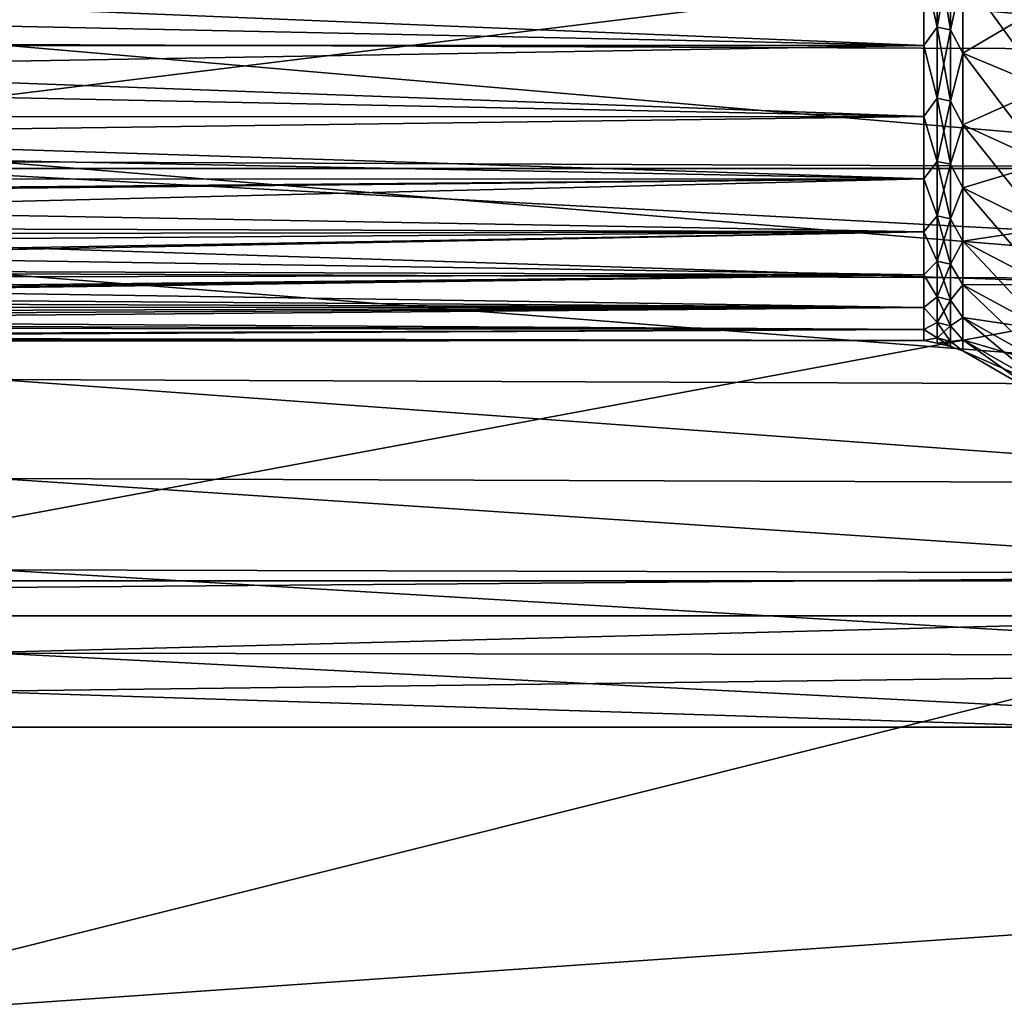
# Model space of a CAD drawing. Header units: metres. Extents: x -258 to 72, y -72 to 102.
# Tile 73 of 256: x -47 to -36, y -18 to -8. Entities that reach past the tile are written whole.
import ezdxf

# ---------------------------------------------------------------- set-up
doc = ezdxf.new("R2010")
doc.units = ezdxf.units.M
doc.layers.add('solid_FREESTAND_ASM_SW0005', color=7, linetype='CONTINUOUS')

msp = doc.modelspace()

# ---------------------------------------------------------------- linework, layer by layer
at = {"layer": 'solid_FREESTAND_ASM_SW0005'}
for points in [[(-76.866859, 13.5, 45.799999), (-18.621225, -13.5, 45.799999), (-19.621469, -11.999912, 45.799999)], [(-76.866859, -13.5, 45.799999), (-18.621225, -13.5, 45.799999), (-76.866859, 13.5, 45.799999)], [(-76.866859, 13.5, 45.799999), (-19.621469, -11.999912, 45.799999), (-20.501156, -10.426056, 45.799999)], [(-76.866859, 13.5, 45.799999), (-20.501156, -10.426056, 45.799999), (-21.254854, -8.788127, 45.799999)], [(-76.866859, 13.5, 45.799999), (-21.254854, -8.788127, 45.799999), (-21.877932, -7.096202, 45.799999)], [(-51.736538, -4.555097, -872.539917), (-51.326477, -9.09376, -872.5448), (-32.482037, -6.771215, -872.140686)], [(71.904762, -9.271183, -887), (-71.904762, -9.271173, -887), (-72.351036, -4.645118, -887)], [(72.351036, -4.645123, -887), (71.904762, -9.271183, -887), (-72.351036, -4.645118, -887)], [(-46.767746, -6.744918, 19.73481), (-32.102013, -6.798222, 19.154945), (-32.100376, -8.056436, 19.847288)], [(-46.766125, -7.997941, 20.387783), (-46.767746, -6.744918, 19.73481), (-32.100376, -8.056436, 19.847288)], [(-51.326477, -9.09376, -872.5448), (-31.977921, -10.126703, -872.146729), (-32.482037, -6.771215, -872.140686)], [(-37.11467, -7.017756, 40.851162), (-37.11467, -7.822124, 40.122124), (-37.25359, -7.197666, 40.684277)], [(-37.11467, -7.822124, 24.477877), (-37.11467, -7.017756, 23.74884), (-37.25359, -7.197667, 23.915724)], [(-36.979843, -7.040683, 23.720903), (-37.11467, -7.017756, 23.74884), (-37.11467, -7.822124, 24.477877)], [(-36.979843, -7.847679, 40.147678), (-37.11467, -7.822124, 40.122124), (-37.11467, -7.017756, 40.851162)], [(-36.979843, -7.847679, 40.147678), (-37.11467, -7.017756, 40.851162), (-36.979843, -7.040683, 40.879097)], [(-36.979843, -7.040683, 23.720903), (-37.11467, -7.822124, 24.477877), (-36.979843, -7.847679, 24.452322)], [(-36.979843, -7.847679, 40.147678), (-36.979843, -7.040683, 40.879097), (-36.853588, -7.267479, 40.765602)], [(-36.979843, -7.040683, 23.720903), (-36.979843, -7.847679, 24.452322), (-36.853588, -7.267481, 23.8344)], [(-57, -7.199108, 23.916962), (-37.25359, -8.008962, 24.686916), (-37.25359, -7.197667, 23.915724)], [(-57, -7.199108, 23.916962), (-57, -8.010476, 24.688511), (-37.25359, -8.008962, 24.686916)], [(-56.561249, -7.602332, 40.319168), (-37.25359, -7.197666, 40.684277), (-37.25359, -8.00896, 39.913086)], [(-37.11467, -7.822124, 40.122124), (-37.25359, -8.00896, 39.913086), (-37.25359, -7.197666, 40.684277)], [(-37.11467, -7.822124, 24.477877), (-37.25359, -7.197667, 23.915724), (-37.25359, -8.008962, 24.686916)], [(-36.979843, -7.847679, 40.147678), (-36.853588, -7.267479, 40.765602), (-36.853588, -8.086643, 39.986927)], [(-36.979843, -7.847679, 24.452322), (-36.853588, -8.086644, 24.613073), (-36.853588, -7.267481, 23.8344)], [(-36.853588, -7.267479, 40.765602), (-36, -7.588509, 41.139515), (-36, -8.443857, 40.326443)], [(-36.853588, -8.086643, 39.986927), (-36.853588, -7.267479, 40.765602), (-36, -8.443857, 40.326443)], [(-36.853588, -7.267481, 23.8344), (-36.853588, -8.086644, 24.613073), (-36, -7.588509, 23.460485)], [(-56.561249, -8.3395, 39.5495), (-56.561249, -7.602332, 40.319168), (-37.25359, -8.00896, 39.913086)], [(-36.853588, -8.086644, 24.613073), (-36, -8.443857, 24.273558), (-36, -7.588509, 23.460485)], [(-37.11467, -7.822124, 40.122124), (-37.11467, -8.551161, 39.317757), (-37.25359, -8.00896, 39.913086)], [(-37.11467, -8.551161, 25.282244), (-37.11467, -7.822124, 24.477877), (-37.25359, -8.008962, 24.686916)], [(-36.979843, -7.847679, 24.452322), (-37.11467, -7.822124, 24.477877), (-37.11467, -8.551161, 25.282244)], [(-36.979843, -8.579097, 39.340683), (-37.11467, -8.551161, 39.317757), (-37.11467, -7.822124, 40.122124)], [(-36.979843, -8.579097, 39.340683), (-37.11467, -7.822124, 40.122124), (-36.979843, -7.847679, 40.147678)], [(-36.979843, -7.847679, 24.452322), (-37.11467, -8.551161, 25.282244), (-36.979843, -8.579097, 25.259317)], [(-36.979843, -8.579097, 39.340683), (-36.979843, -7.847679, 40.147678), (-36.853588, -8.086643, 39.986927)], [(-36.979843, -7.847679, 24.452322), (-36.979843, -8.579097, 25.259317), (-36.853588, -8.086644, 24.613073)], [(-57, -8.010476, 24.688511), (-37.25359, -8.738072, 25.53623), (-37.25359, -8.008962, 24.686916)], [(-57, -8.010476, 24.688511), (-57, -8.739587, 25.538187), (-37.25359, -8.738072, 25.53623)], [(-56.561249, -8.3395, 39.5495), (-37.25359, -8.00896, 39.913086), (-37.25359, -8.738071, 39.06377)], [(-46.766125, -7.997941, 20.387783), (-32.100376, -8.056436, 19.847288), (-32.098587, -9.263122, 20.630524)], [(-46.764347, -9.202085, 21.126316), (-46.766125, -7.997941, 20.387783), (-32.098587, -9.263122, 20.630524)], [(-37.11467, -8.551161, 39.317757), (-37.25359, -8.738071, 39.06377), (-37.25359, -8.00896, 39.913086)], [(-37.11467, -8.551161, 25.282244), (-37.25359, -8.008962, 24.686916), (-37.25359, -8.738072, 25.53623)], [(-36.979843, -8.579097, 39.340683), (-36.853588, -8.086643, 39.986927), (-36.853588, -8.822826, 39.129375)], [(-36.979843, -8.579097, 25.259317), (-36.853588, -8.822828, 25.470625), (-36.853588, -8.086644, 24.613073)], [(-36.853588, -8.086643, 39.986927), (-36, -8.443857, 40.326443), (-36, -9.212557, 39.431007)], [(-36.853588, -8.822826, 39.129375), (-36.853588, -8.086643, 39.986927), (-36, -9.212557, 39.431007)], [(-36.853588, -8.086644, 24.613073), (-36.853588, -8.822828, 25.470625), (-36, -8.443857, 24.273558)], [(-56.561249, -8.9991, 38.712387), (-56.561249, -8.3395, 39.5495), (-37.25359, -8.738071, 39.06377)], [(-36.853588, -8.822828, 25.470625), (-36, -9.212557, 25.168991), (-36, -8.443857, 24.273558)], [(-37.11467, -8.551161, 39.317757), (-37.11467, -9.197845, 38.445805), (-37.25359, -8.738071, 39.06377)], [(-37.11467, -9.197845, 26.154196), (-37.11467, -8.551161, 25.282244), (-37.25359, -8.738072, 25.53623)], [(-36.979843, -8.579097, 25.259317), (-37.11467, -8.551161, 25.282244), (-37.11467, -9.197845, 26.154196)], [(-36.979843, -9.227894, 38.465881), (-37.11467, -9.197845, 38.445805), (-37.11467, -8.551161, 39.317757)], [(-36.979843, -9.227894, 38.465881), (-37.11467, -8.551161, 39.317757), (-36.979843, -8.579097, 39.340683)], [(-36.979843, -8.579097, 25.259317), (-37.11467, -9.197845, 26.154196), (-36.979843, -9.227894, 26.134119)], [(-36.979843, -9.227894, 38.465881), (-36.979843, -8.579097, 39.340683), (-36.853588, -8.822826, 39.129375)], [(-36.979843, -8.579097, 25.259317), (-36.979843, -9.227894, 26.134119), (-36.853588, -8.822828, 25.470625)], [(-57, -8.739587, 25.538187), (-37.25359, -9.37752, 26.454948), (-37.25359, -8.738072, 25.53623)], [(-57, -8.739587, 25.538187), (-57, -9.378964, 26.457268), (-37.25359, -9.37752, 26.454948)], [(-56.561249, -8.9991, 38.712387), (-37.25359, -8.738071, 39.06377), (-37.25359, -9.377519, 38.145054)], [(-37.11467, -9.197845, 38.445805), (-37.25359, -9.377519, 38.145054), (-37.25359, -8.738071, 39.06377)], [(-37.11467, -9.197845, 26.154196), (-37.25359, -8.738072, 25.53623), (-37.25359, -9.37752, 26.454948)], [(-36.979843, -9.227894, 38.465881), (-36.853588, -8.822826, 39.129375), (-36.853588, -9.468476, 38.201748)], [(-36.979843, -9.227894, 26.134119), (-36.853588, -9.468477, 26.398254), (-36.853588, -8.822828, 25.470625)], [(-36.853588, -8.822826, 39.129375), (-36, -9.212557, 39.431007), (-36, -9.886707, 38.462429)], [(-36.853588, -9.468476, 38.201748), (-36.853588, -8.822826, 39.129375), (-36, -9.886707, 38.462429)], [(-36.853588, -8.822828, 25.470625), (-36.853588, -9.468477, 26.398254), (-36, -9.212557, 25.168991)], [(-56.561249, -9.574983, 37.815632), (-56.561249, -8.9991, 38.712387), (-37.25359, -9.377519, 38.145054)], [(-51.326477, -9.09376, -872.5448), (-50.644688, -13.599616, -872.55304), (-31.977921, -10.126703, -872.146729)], [(71.163025, -13.859081, -887), (-71.163025, -13.859069, -887), (-71.904762, -9.271173, -887)], [(71.904762, -9.271183, -887), (71.163025, -13.859081, -887), (-71.904762, -9.271173, -887)], [(-46.764347, -9.202085, 21.126316), (-32.098587, -9.263122, 20.630524), (-32.096684, -10.411237, 21.494179)], [(-46.76244, -10.350616, 21.940458), (-46.764347, -9.202085, 21.126316), (-32.096684, -10.411237, 21.494179)], [(-37.11467, -9.197845, 38.445805), (-37.11467, -9.755949, 37.514664), (-37.25359, -9.377519, 38.145054)], [(-37.11467, -9.755949, 27.085337), (-37.11467, -9.197845, 26.154196), (-37.25359, -9.37752, 26.454948)], [(-36.979843, -9.227894, 26.134119), (-37.11467, -9.197845, 26.154196), (-37.11467, -9.755949, 27.085337)], [(-36.979843, -9.787821, 37.5317), (-37.11467, -9.755949, 37.514664), (-37.11467, -9.197845, 38.445805)], [(-36.979843, -9.787821, 37.5317), (-37.11467, -9.197845, 38.445805), (-36.979843, -9.227894, 38.465881)], [(-36.979843, -9.227894, 26.134119), (-37.11467, -9.755949, 27.085337), (-36.979843, -9.787821, 27.0683)], [(-36.979843, -9.787821, 37.5317), (-36.979843, -9.227894, 38.465881), (-36.853588, -9.468476, 38.201748)], [(-36.979843, -9.227894, 26.134119), (-36.979843, -9.787821, 27.0683), (-36.853588, -9.468477, 26.398254)], [(-36.853588, -9.468477, 26.398254), (-36, -9.886707, 26.137571), (-36, -9.212557, 25.168991)], [(-57, -9.378964, 26.457268), (-56.944229, -9.55235, 26.745262), (-37.25359, -9.37752, 26.454948)], [(-56.944229, -9.55235, 26.745262), (-56.842972, -9.863817, 27.319277), (-37.25359, -9.37752, 26.454948)], [(-56.842972, -9.863817, 27.319277), (-37.25359, -9.920741, 27.433645), (-37.25359, -9.37752, 26.454948)], [(-56.561249, -9.574983, 37.815632), (-37.25359, -9.377519, 38.145054), (-37.25359, -9.92074, 37.166355)], [(-37.11467, -9.755949, 37.514664), (-37.25359, -9.92074, 37.166355), (-37.25359, -9.377519, 38.145054)], [(-37.11467, -9.755949, 27.085337), (-37.25359, -9.37752, 26.454948), (-37.25359, -9.920741, 27.433645)], [(-36.979843, -9.787821, 37.5317), (-36.853588, -9.468476, 38.201748), (-36.853588, -10.016966, 37.213558)], [(-36.979843, -9.787821, 27.0683), (-36.853588, -10.016967, 27.386444), (-36.853588, -9.468477, 26.398254)], [(-36.853588, -9.468476, 38.201748), (-36, -9.886707, 38.462429), (-36, -10.459414, 37.430611)], [(-36.853588, -10.016966, 37.213558), (-36.853588, -9.468476, 38.201748), (-36, -10.459414, 37.430611)], [(-36.853588, -9.468477, 26.398254), (-36.853588, -10.016967, 27.386444), (-36, -9.886707, 26.137571)], [(-56.561249, -10.061789, 36.867592), (-56.561249, -9.574983, 37.815632), (-37.25359, -9.92074, 37.166355)], [(-37.11467, -9.755949, 37.514664), (-37.11467, -10.220098, 36.533302), (-37.25359, -9.92074, 37.166355)], [(-37.11467, -10.220098, 28.066696), (-37.11467, -9.755949, 27.085337), (-37.25359, -9.920741, 27.433645)], [(-36.979843, -9.787821, 27.0683), (-37.11467, -9.755949, 27.085337), (-37.11467, -10.220098, 28.066696)], [(-36.979843, -10.253487, 36.547134), (-37.11467, -10.220098, 36.533302), (-37.11467, -9.755949, 37.514664)], [(-36.979843, -10.253487, 36.547134), (-37.11467, -9.755949, 37.514664), (-36.979843, -9.787821, 37.5317)], [(-36.979843, -9.787821, 27.0683), (-37.11467, -10.220098, 28.066696), (-36.979843, -10.253487, 28.052866)], [(-36.979843, -10.253487, 36.547134), (-36.979843, -9.787821, 37.5317), (-36.853588, -10.016966, 37.213558)], [(-36.979843, -9.787821, 27.0683), (-36.979843, -10.253487, 28.052866), (-36.853588, -10.016967, 27.386444)], [(-56.842972, -9.863817, 27.319277), (-56.812832, -9.956503, 27.50724), (-37.25359, -9.920741, 27.433645)], [(-36.853588, -10.016967, 27.386444), (-36, -10.459414, 27.16939), (-36, -9.886707, 26.137571)], [(-56.812832, -9.956503, 27.50724), (-56.715324, -10.26132, 28.200268), (-37.25359, -9.920741, 27.433645)], [(-56.715324, -10.26132, 28.200268), (-56.704193, -10.297132, 28.291061), (-37.25359, -9.920741, 27.433645)], [(-56.704193, -10.297132, 28.291061), (-37.25359, -10.362162, 28.462278), (-37.25359, -9.920741, 27.433645)], [(-56.561249, -10.061789, 36.867592), (-37.25359, -9.92074, 37.166355), (-37.25359, -10.362161, 36.137722)], [(-37.11467, -10.220098, 36.533302), (-37.25359, -10.362161, 36.137722), (-37.25359, -9.92074, 37.166355)], [(-37.11467, -10.220098, 28.066696), (-37.25359, -9.920741, 27.433645), (-37.25359, -10.362162, 28.462278)], [(-56.582916, -10.401258, 36.030464), (-56.561249, -10.061789, 36.867592), (-37.25359, -10.362161, 36.137722)], [(-36.979843, -10.253487, 36.547134), (-36.853588, -10.016966, 37.213558), (-36.853588, -10.462668, 36.17495)], [(-36.979843, -10.253487, 28.052866), (-36.853588, -10.462669, 28.425055), (-36.853588, -10.016967, 27.386444)], [(-36.853588, -10.016966, 37.213558), (-36, -10.459414, 37.430611), (-36, -10.924805, 36.346127)], [(-36.853588, -10.462668, 36.17495), (-36.853588, -10.016966, 37.213558), (-36, -10.924805, 36.346127)], [(-36.853588, -10.016967, 27.386444), (-36.853588, -10.462669, 28.425055), (-36, -10.459414, 27.16939)], [(-50.644688, -13.599616, -872.55304), (-31.274673, -13.446166, -872.155212), (-31.977921, -10.126703, -872.146729)], [(-56.704193, -10.297132, 28.291061), (-56.623459, -10.573704, 29.090748), (-37.25359, -10.362162, 28.462278)], [(-37.11467, -10.220098, 36.533302), (-37.11467, -10.585821, 35.511173), (-37.25359, -10.362161, 36.137722)], [(-37.11467, -10.585821, 29.088827), (-37.11467, -10.220098, 28.066696), (-37.25359, -10.362162, 28.462278)], [(-36.979843, -10.253487, 28.052866), (-37.11467, -10.220098, 28.066696), (-37.11467, -10.585821, 29.088827)], [(-36.979843, -10.620405, 35.521664), (-37.11467, -10.585821, 35.511173), (-37.11467, -10.220098, 36.533302)], [(-36.979843, -10.620405, 35.521664), (-37.11467, -10.220098, 36.533302), (-36.979843, -10.253487, 36.547134)], [(-36.979843, -10.253487, 28.052866), (-37.11467, -10.585821, 29.088827), (-36.979843, -10.620405, 29.078335)], [(-36.979843, -10.620405, 35.521664), (-36.979843, -10.253487, 36.547134), (-36.853588, -10.462668, 36.17495)], [(-36.979843, -10.253487, 28.052866), (-36.979843, -10.620405, 29.078335), (-36.853588, -10.462669, 28.425055)], [(-56.623459, -10.573704, 29.090748), (-56.61898, -10.602893, 29.188545), (-37.25359, -10.362162, 28.462278)], [(-56.621338, -10.6312, 29.28668), (-37.25359, -10.697252, 29.530291), (-37.25359, -10.362162, 28.462278)], [(-56.61898, -10.602893, 29.188545), (-56.621338, -10.6312, 29.28668), (-37.25359, -10.362162, 28.462278)], [(-56.582916, -10.401258, 36.030464), (-37.25359, -10.362161, 36.137722), (-37.25359, -10.697252, 35.06971)], [(-46.76244, -10.350616, 21.940458), (-32.096684, -10.411237, 21.494179), (-32.094681, -11.493164, 22.428335)], [(-46.760429, -11.436288, 22.820814), (-46.76244, -10.350616, 21.940458), (-32.094681, -11.493164, 22.428335)], [(-37.11467, -10.585821, 35.511173), (-37.25359, -10.697252, 35.06971), (-37.25359, -10.362161, 36.137722)], [(-37.11467, -10.585821, 29.088827), (-37.25359, -10.362162, 28.462278), (-37.25359, -10.697252, 29.530291)], [(-56.606575, -10.555128, 35.569828), (-56.582916, -10.401258, 36.030464), (-37.25359, -10.697252, 35.06971)], [(-36.979843, -10.620405, 35.521664), (-36.853588, -10.462668, 36.17495), (-36.853588, -10.80101, 35.096577)], [(-36.979843, -10.620405, 29.078335), (-36.853588, -10.801011, 29.503426), (-36.853588, -10.462669, 28.425055)], [(-36.853588, -10.462669, 28.425055), (-36, -10.924805, 28.253872), (-36, -10.459414, 27.16939)], [(-36.853588, -10.462668, 36.17495), (-36, -10.924805, 36.346127), (-36, -11.27809, 35.220131)], [(-36.853588, -10.80101, 35.096577), (-36.853588, -10.462668, 36.17495), (-36, -11.27809, 35.220131)], [(-36.853588, -10.462669, 28.425055), (-36.853588, -10.801011, 29.503426), (-36, -10.924805, 28.253872)], [(-56.634403, -10.691202, 35.092972), (-56.606575, -10.555128, 35.569828), (-37.25359, -10.697252, 35.06971)], [(-37.11467, -10.585821, 35.511173), (-37.11467, -10.849598, 34.458118), (-37.25359, -10.697252, 35.06971)], [(-37.11467, -10.849598, 30.14188), (-37.11467, -10.585821, 29.088827), (-37.25359, -10.697252, 29.530291)], [(-36.979843, -10.620405, 29.078335), (-37.11467, -10.585821, 29.088827), (-37.11467, -10.849598, 30.14188)], [(-36.979843, -10.885043, 34.465168), (-37.11467, -10.849598, 34.458118), (-37.11467, -10.585821, 35.511173)], [(-36.979843, -10.885043, 34.465168), (-37.11467, -10.585821, 35.511173), (-36.979843, -10.620405, 35.521664)], [(-56.6777, -10.859299, 30.255949), (-37.25359, -10.922575, 30.626724), (-37.25359, -10.697252, 29.530291)], [(-56.650066, -10.756495, 29.770119), (-56.6777, -10.859299, 30.255949), (-37.25359, -10.697252, 29.530291)], [(-56.662994, -10.806225, 34.608246), (-56.634403, -10.691202, 35.092972), (-37.25359, -10.697252, 35.06971)], [(-56.662994, -10.806225, 34.608246), (-37.25359, -10.697252, 35.06971), (-37.25359, -10.922575, 33.973278)], [(-56.621338, -10.6312, 29.28668), (-56.650066, -10.756495, 29.770119), (-37.25359, -10.697252, 29.530291)], [(-37.11467, -10.849598, 34.458118), (-37.25359, -10.922575, 33.973278), (-37.25359, -10.697252, 35.06971)], [(-37.11467, -10.849598, 30.14188), (-37.25359, -10.697252, 29.530291), (-37.25359, -10.922575, 30.626724)], [(-36.979843, -10.620405, 29.078335), (-37.11467, -10.849598, 30.14188), (-36.979843, -10.885043, 30.13483)], [(-36.979843, -10.885043, 34.465168), (-36.979843, -10.620405, 35.521664), (-36.853588, -10.80101, 35.096577)], [(-36.979843, -10.620405, 29.078335), (-36.979843, -10.885043, 30.13483), (-36.853588, -10.801011, 29.503426)], [(-36.979843, -10.885043, 34.465168), (-36.853588, -10.80101, 35.096577), (-36.853588, -11.028519, 33.98951)], [(-36.979843, -10.885043, 30.13483), (-36.853588, -11.028519, 30.610495), (-36.853588, -10.801011, 29.503426)], [(-36.853588, -10.80101, 35.096577), (-36, -11.27809, 35.220131), (-36, -11.515652, 34.064159)], [(-36.853588, -11.028519, 33.98951), (-36.853588, -10.80101, 35.096577), (-36, -11.515652, 34.064159)], [(-36.853588, -10.801011, 29.503426), (-36, -11.27809, 29.379868), (-36, -10.924805, 28.253872)], [(-36.853588, -10.801011, 29.503426), (-36.853588, -11.028519, 30.610495), (-36, -11.27809, 29.379868)], [(-56.727226, -11.017177, 33.151073), (-56.689316, -10.898904, 34.121098), (-37.25359, -10.922575, 33.973278)], [(-56.6777, -10.859299, 30.255949), (-56.720673, -10.997776, 31.226955), (-37.25359, -10.922575, 30.626724)], [(-56.689316, -10.898904, 34.121098), (-56.662994, -10.806225, 34.608246), (-37.25359, -10.922575, 33.973278)], [(-37.11467, -10.849598, 34.458118), (-37.11467, -11.008886, 33.384281), (-37.25359, -10.922575, 33.973278)], [(-37.11467, -11.008886, 31.215719), (-37.11467, -10.849598, 30.14188), (-37.25359, -10.922575, 30.626724)], [(-36.979843, -10.885043, 30.13483), (-37.11467, -10.849598, 30.14188), (-37.11467, -11.008886, 31.215719)], [(-36.979843, -11.044852, 33.387821), (-37.11467, -11.008886, 33.384281), (-37.11467, -10.849598, 34.458118)], [(-36.979843, -11.044852, 33.387821), (-37.11467, -10.849598, 34.458118), (-36.979843, -10.885043, 34.465168)], [(-36.979843, -10.885043, 30.13483), (-37.11467, -11.008886, 31.215719), (-36.979843, -11.044852, 31.212177)], [(-36.979843, -11.044852, 33.387821), (-36.979843, -10.885043, 34.465168), (-36.853588, -11.028519, 33.98951)], [(-36.979843, -10.885043, 30.13483), (-36.979843, -11.044852, 31.212177), (-36.853588, -11.028519, 30.610495)], [(-56.720673, -10.997776, 31.226955), (-56.7384, -11.049443, 32.189106), (-37.25359, -11.035817, 31.740328)], [(-56.727226, -11.017177, 33.151073), (-37.25359, -10.922575, 33.973278), (-37.25359, -11.035817, 32.859673)], [(-56.720673, -10.997776, 31.226955), (-37.25359, -11.035817, 31.740328), (-37.25359, -10.922575, 30.626724)], [(-37.11467, -11.008886, 33.384281), (-37.25359, -11.035817, 32.859673), (-37.25359, -10.922575, 33.973278)], [(-37.11467, -11.008886, 31.215719), (-37.25359, -10.922575, 30.626724), (-37.25359, -11.035817, 31.740328)], [(-56.7384, -11.049443, 32.189106), (-56.727226, -11.017177, 33.151073), (-37.25359, -11.035817, 32.859673)], [(-56.7384, -11.049443, 32.189106), (-37.25359, -11.035817, 32.859673), (-37.25359, -11.035817, 31.740328)], [(-37.11467, -11.008886, 33.384281), (-37.11467, -11.062154, 32.299999), (-37.25359, -11.035817, 32.859673)], [(-37.11467, -11.062154, 32.299999), (-37.11467, -11.008886, 31.215719), (-37.25359, -11.035817, 31.740328)], [(-37.11467, -11.062154, 32.299999), (-37.25359, -11.035817, 31.740328), (-37.25359, -11.035817, 32.859673)], [(-36.979843, -11.044852, 31.212177), (-37.11467, -11.008886, 31.215719), (-37.11467, -11.062154, 32.299999)], [(-36.979843, -11.098293, 32.299999), (-37.11467, -11.062154, 32.299999), (-37.11467, -11.008886, 33.384281)], [(-36.979843, -11.098293, 32.299999), (-37.11467, -11.008886, 33.384281), (-36.979843, -11.044852, 33.387821)], [(-36.979843, -11.044852, 31.212177), (-37.11467, -11.062154, 32.299999), (-36.979843, -11.098293, 32.299999)], [(-36.979843, -11.044852, 33.387821), (-36.853588, -11.028519, 33.98951), (-36.853588, -11.142859, 32.865105)], [(-36.979843, -11.044852, 31.212177), (-36.853588, -11.142859, 31.7349), (-36.853588, -11.028519, 30.610495)], [(-36.979843, -11.098293, 32.299999), (-36.979843, -11.044852, 33.387821), (-36.853588, -11.142859, 32.865105)], [(-36.979843, -11.044852, 31.212177), (-36.979843, -11.098293, 32.299999), (-36.853588, -11.142859, 31.7349)], [(-36.979843, -11.098293, 32.299999), (-36.853588, -11.142859, 32.865105), (-36.853588, -11.142859, 31.7349)], [(-36.853588, -11.028519, 33.98951), (-36, -11.515652, 34.064159), (-36, -11.635047, 32.890068)], [(-36.853588, -11.142859, 32.865105), (-36.853588, -11.028519, 33.98951), (-36, -11.635047, 32.890068)], [(-36.853588, -11.028519, 30.610495), (-36, -11.515652, 30.535841), (-36, -11.27809, 29.379868)], [(-36.853588, -11.028519, 30.610495), (-36.853588, -11.142859, 31.7349), (-36, -11.515652, 30.535841)], [(-36.853588, -11.142859, 32.865105), (-36, -11.635047, 32.890068), (-36, -11.635047, 31.70993)], [(-36.853588, -11.142859, 31.7349), (-36, -11.635047, 31.70993), (-36, -11.515652, 30.535841)], [(-36.853588, -11.142859, 31.7349), (-36.853588, -11.142859, 32.865105), (-36, -11.635047, 31.70993)], [(-46.760429, -11.436288, 22.820814), (-32.094681, -11.493164, 22.428335), (-32.092602, -12.500926, 23.423424)], [(-46.758331, -12.451575, 23.758299), (-46.760429, -11.436288, 22.820814), (-32.092602, -12.500926, 23.423424)], [(-46.758331, -12.451575, 23.758299), (-32.092602, -12.500926, 23.423424), (-32.090469, -13.426537, 24.469879)], [(-46.756165, -13.388947, 24.74383), (-46.758331, -12.451575, 23.758299), (-32.090469, -13.426537, 24.469879)], [(-46.756165, -13.388947, 24.74383), (-32.090469, -13.426537, 24.469879), (-32.088303, -14.262014, 25.558134)], [(-46.753948, -14.240874, 25.768326), (-46.756165, -13.388947, 24.74383), (-32.088303, -14.262014, 25.558134)], [(-76.866859, -13.5, 45.799999), (-76.274048, -15, 44.299999), (-18.621225, -13.5, 45.799999)], [(-76.274048, -15, 44.299999), (-18.039364, -14.268193, 45.031807), (-18.621225, -13.5, 45.799999)], [(-50.644688, -13.599616, -872.55304), (-49.69363, -18.056408, -872.564453), (-31.274673, -13.446166, -872.155212)], [(-49.69363, -18.056408, -872.564453), (-30.374794, -16.717796, -872.166016), (-31.274673, -13.446166, -872.155212)], [(70.128845, -18.390072, -887), (-70.128853, -18.390057, -887), (-71.163025, -13.859069, -887)], [(71.163025, -13.859081, -887), (70.128845, -18.390072, -887), (-71.163025, -13.859069, -887)], [(-76.274048, -15, 44.299999), (-17.435596, -15, 44.299999), (-18.039364, -14.268193, 45.031807)], [(-46.753948, -14.240874, 25.768326), (-32.088303, -14.262014, 25.558134), (-32.01757, -15, 26.679014)], [(-46.735104, -15, 26.822784), (-46.753948, -14.240874, 25.768326), (-32.01757, -15, 26.679014)], [(-76.274048, -15, 44.299999), (-17.435596, -15, 26.523611), (-17.435596, -15, 44.299999)], [(-76.274048, -15, 44.299999), (-32.01757, -15, 26.679014), (-17.435596, -15, 26.523611)], [(-76.274048, -15, 44.299999), (-46.735104, -15, 26.822784), (-32.01757, -15, 26.679014)], [(-49.69363, -18.056408, -872.564453), (-48.47673, -22.448059, -872.579041), (-30.374794, -16.717796, -872.166016)], [(-48.47673, -22.448059, -872.579041), (-29.281485, -19.929955, -872.179138), (-30.374794, -16.717796, -872.166016)]]:
    msp.add_3dface(points, dxfattribs=at)

doc.saveas('drawing.dxf')
